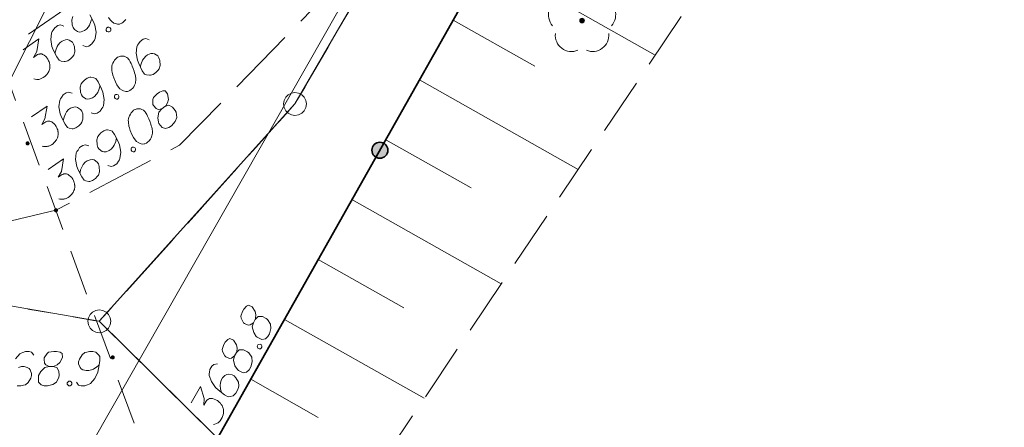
# Model space of a CAD drawing. Header units: metres. Extents: x 5555129 to 5555568, y 5636170 to 5636517.
# Tile 44 of 162: x 5555279 to 5555301, y 5636225 to 5636234. Entities that reach past the tile are written whole.
import ezdxf

# ---------------------------------------------------------------- set-up
doc = ezdxf.new("R2010")
doc.units = ezdxf.units.M
doc.header["$MEASUREMENT"] = 0
for name, pattern in [('L_0_04', [1.5, 1, -0.5]), ('L_0_05', [1.75, 1.25, -0.5]), ('L_0_06', [2, 1.5, -0.5]), ('PRZER1-1', [2, 1, -1]), ('PRZER3-1', [4, 3, -1])]:
    doc.linetypes.add(name, pattern=pattern)
for name, color, linetype, lineweight in [('#digitalizacja', 7, 'Continuous', 18), ('#przekroje', 7, 'L_0_04', 18), ('#skartowane', 7, 'Continuous', 18), ('#zmodyfikowane', 7, 'Continuous', 18)]:
    doc.layers.add(name, color=color, linetype=linetype, lineweight=lineweight)
for name, color, linetype, lineweight, true_color in [('GEPPGD', 7, 'Continuous', 18, 0x008000), ('GESDZI', 7, 'Continuous', 18, 0x0a0909), ('GESKKL', 7, 'PRZER3-1', 18, 0x008000), ('GESUZY', 7, 'PRZER1-1', 18, 0x008000)]:
    doc.layers.add(name, color=color, linetype=linetype, lineweight=lineweight, true_color=true_color)

# ---------------------------------------------------------------- blocks, each defined once
blk = doc.blocks.new('EPPGS')
at = {"color": 0, "flags": 128}
blk.add_lwpolyline([(0.5, 0), (0.475528, -0.154508), (0.404508, -0.293893), (0.293893, -0.404508), (0.154508, -0.475528), (0, -0.5), (-0.154508, -0.475528), (-0.293893, -0.404508), (-0.404508, -0.293893), (-0.475528, -0.154508), (-0.5, 0), (-0.475528, 0.154508), (-0.404508, 0.293893), (-0.293893, 0.404508), (-0.154508, 0.475528), (0, 0.5), (0.154508, 0.475528), (0.293893, 0.404508), (0.404508, 0.293893), (0.475528, 0.154508), (0.5, 0)], close=True, dxfattribs=at)
blk = doc.blocks.new('OBOP02_01')
at = {"linetype": 'Continuous', "lineweight": 18}
blk.add_hatch(color=0, dxfattribs=at).paths.add_polyline_path([(0, -0.1, 1), (0, 0.1, 1)])
at = {"color": 0, "linetype": 'Continuous', "lineweight": 18}
blk.add_circle((0, 0), 0.1, dxfattribs=at)
for centre, radius, start, end in [((0, 0.8), 0.7, 29.8459, 150.1541), ((-0.77, 0.25), 0.7, 101.6336, 222.6627), ((0.77, 0.25), 0.7, 317.3373, 78.3664), ((-0.46, -0.64), 0.71, 174.3693, 292.5572), ((0.46, -0.64), 0.71, 247.4428, 5.6307)]:
    blk.add_arc(centre, radius, start, end, dxfattribs=at)

msp = doc.modelspace()

# ---------------------------------------------------------------- hatches: boundary and pattern name
at = {"layer": '#skartowane', "linetype": 'Continuous', "lineweight": 18}
h = msp.add_hatch(color=7, dxfattribs=at)
edge = h.paths.add_edge_path()
edge.add_arc((5555279.21, 5636231.45), 0.045, 0, 360)
at = {"layer": '#skartowane', "linetype": 'Continuous', "lineweight": 35}
h = msp.add_hatch(color=7, dxfattribs=at)
edge = h.paths.add_edge_path()
edge.add_arc((5555286.904, 5636231.301), 0.175, 0, 360)
at = {"layer": '#skartowane', "linetype": 'Continuous', "lineweight": 18}
h = msp.add_hatch(color=7, dxfattribs=at)
edge = h.paths.add_edge_path()
edge.add_arc((5555279.83, 5636229.99), 0.045, 0, 360)
at = {"layer": '#zmodyfikowane', "linetype": 'Continuous', "lineweight": 18}
h = msp.add_hatch(color=7, dxfattribs=at)
edge = h.paths.add_edge_path()
edge.add_arc((5555281.07, 5636226.78), 0.045, 0, 360)

# ---------------------------------------------------------------- linework, layer by layer
at = {"layer": '#digitalizacja', "color": 5, "linetype": 'Continuous', "lineweight": 18, "flags": 128}
msp.add_lwpolyline([(5555295.748, 5636253.835), (5555291.221, 5636243.514), (5555282.539, 5636228.279), (5555280.252, 5636224.266)], dxfattribs=at)
at = {"layer": '#digitalizacja', "color": 1, "linetype": 'Continuous', "lineweight": 18, "flags": 128}
msp.add_lwpolyline([(5555274.911, 5636223.013), (5555277.429, 5636230.059), (5555280.471, 5636236.094), (5555284.639, 5636239.754)], dxfattribs=at)
at = {"layer": '#przekroje', "color": 7, "lineweight": 18, "flags": 128}
msp.add_lwpolyline([(5555277.57, 5636236.14), (5555281.837, 5636224.524)], dxfattribs=at)
at = {"layer": '#skartowane', "color": 7, "linetype": 'Continuous', "lineweight": 18}
for p, q in [((5555292.918, 5636233.376), (5555289.243, 5636235.449)), ((5555290.292, 5636233.135), (5555288.506, 5636234.142)), ((5555291.237, 5636230.88), (5555287.769, 5636232.836)), ((5555288.898, 5636230.477), (5555287.032, 5636231.529)), ((5555289.555, 5636228.384), (5555286.295, 5636230.223)), ((5555287.427, 5636227.862), (5555285.559, 5636228.916)), ((5555287.874, 5636225.888), (5555284.822, 5636227.609)), ((5555285.559, 5636225.472), (5555284.085, 5636226.303))]:
    msp.add_line(p, q, dxfattribs=at)
at = {"layer": '#skartowane', "color": 7, "linetype": 'L_0_06', "lineweight": 18, "flags": 128}
msp.add_lwpolyline([(5555319.91, 5636279.38), (5555323.03, 5636275.28), (5555329.28, 5636268.46), (5555334.03, 5636263.4), (5555345.03, 5636252.49), (5555346.54, 5636251.45), (5555345.73, 5636247.93), (5555332.42, 5636261.49), (5555327.2, 5636266.8), (5555317.86, 5636277.41), (5555315.42, 5636280.01), (5555313.35, 5636281.16), (5555310.91, 5636281.48), (5555308.55, 5636280.93), (5555307.33, 5636278.49), (5555300.21, 5636263.98), (5555298.84, 5636260.31), (5555299.74, 5636259.03), (5555298.26, 5636255.27), (5555297.04, 5636255.1), (5555292.88, 5636247), (5555292.08, 5636246.05), (5555288.59, 5636239.37), (5555285.9, 5636234.86), (5555282.53, 5636231.41), (5555279.83, 5636229.99), (5555275.41, 5636228.95), (5555271.53, 5636229.31), (5555268.13, 5636230.4), (5555264.62, 5636232.17), (5555253.07, 5636239.68), (5555243.27, 5636245.93), (5555229.11, 5636254.41), (5555220.5, 5636258.77), (5555213.45, 5636261.65), (5555208.14, 5636263.06), (5555202.51, 5636263.31), (5555198.72, 5636262.51), (5555193.02, 5636260.05), (5555189.79, 5636257.33), (5555186.81, 5636252.47), (5555184.72, 5636245.33), (5555179.71, 5636245.97), (5555181.09, 5636251.46), (5555182.84, 5636255.67), (5555185.21, 5636259.68), (5555188.88, 5636264.05), (5555188.73, 5636266.82), (5555186.51, 5636270.36), (5555177.24, 5636279.14), (5555172.12, 5636284.35), (5555168.67, 5636288.73), (5555165.68, 5636293.64), (5555163.11, 5636298.61), (5555159.69, 5636305.28), (5555154.96, 5636314.88), (5555157.25, 5636316.15), (5555161.87, 5636306.69), (5555165.41, 5636299.79), (5555167.81, 5636295.12), (5555170.82, 5636290.32), (5555174.09, 5636286.04), (5555178.95, 5636281.15), (5555193.27, 5636269.09), (5555198.74, 5636266.34), (5555202.91, 5636266.53), (5555208.67, 5636266.05), (5555214.33, 5636264.32), (5555221.74, 5636261.36), (5555230.37, 5636257.02), (5555244.89, 5636248.46), (5555254.7, 5636242.22), (5555266.71, 5636234.85), (5555271.59, 5636232.9), (5555275.32, 5636232.51), (5555278.58, 5636233.38), (5555282.52, 5636236.11), (5555285.35, 5636239.7), (5555289.44, 5636247.37), (5555294.78, 5636258.52), (5555297.61, 5636265.12), (5555304.52, 5636279.57), (5555309.3, 5636287.58), (5555310.96, 5636291.13)], dxfattribs=at)
at = {"layer": '#skartowane', "color": 7, "linetype": 'L_0_05', "lineweight": 18}
for points in [[(5555281.84, 5636224.52), (5555283.35, 5636225), (5555292.43, 5636241.1)], [(5555292.43, 5636241.1), (5555294.81, 5636240.05), (5555295.44, 5636237.12), (5555285.76, 5636222.75)]]:
    msp.add_lwpolyline(points, dxfattribs=at)
at = {"layer": '#skartowane', "color": 7, "linetype": 'Continuous', "lineweight": 35, "flags": 128}
msp.add_lwpolyline([(5555294.81, 5636240.05), (5555292.43, 5636241.1), (5555283.35, 5636225), (5555293.93, 5636215.77)], dxfattribs=at)
at = {"layer": '#skartowane', "color": 7, "linetype": 'Continuous', "lineweight": 18, "flags": 128}
for points in [[(5555280.202, 5636234.219), (5555280.18, 5636234.146), (5555280.186, 5636234.035), (5555280.205, 5636233.976), (5555280.232, 5636233.937), (5555280.3, 5636233.891), (5555280.336, 5636233.88), (5555280.383, 5636233.884), (5555280.452, 5636233.91), (5555280.495, 5636233.941), (5555280.539, 5636233.992), (5555280.563, 5636234.03), (5555280.594, 5636234.109), (5555280.606, 5636234.154)], [(5555280.418, 5636233.585), (5555280.494, 5636233.559), (5555280.548, 5636233.575), (5555280.616, 5636233.622), (5555280.651, 5636233.675), (5555280.673, 5636233.705), (5555280.687, 5636233.736), (5555280.705, 5636233.877), (5555280.677, 5636234.031), (5555280.648, 5636234.104), (5555280.57, 5636234.258)], [(5555280.979, 5636234.197), (5555281.016, 5636234.143), (5555281.048, 5636234.108), (5555281.097, 5636234.077), (5555281.129, 5636234.063), (5555281.173, 5636234.051), (5555281.216, 5636234.052), (5555281.234, 5636234.057), (5555281.266, 5636234.072), (5555281.29, 5636234.089), (5555281.326, 5636234.121), (5555281.353, 5636234.154)], [(5555280.003, 5636234.009), (5555279.927, 5636234.035), (5555279.873, 5636234.02), (5555279.805, 5636233.972), (5555279.77, 5636233.919), (5555279.748, 5636233.89), (5555279.734, 5636233.858), (5555279.716, 5636233.717), (5555279.744, 5636233.563), (5555279.773, 5636233.49), (5555279.851, 5636233.336), (5555279.901, 5636233.263), (5555279.941, 5636233.248), (5555280.007, 5636233.236), (5555280.028, 5636233.236), (5555280.087, 5636233.255), (5555280.15, 5636233.299), (5555280.192, 5636233.342), (5555280.219, 5636233.375), (5555280.241, 5636233.448), (5555280.235, 5636233.559), (5555280.216, 5636233.618), (5555280.189, 5636233.657), (5555280.121, 5636233.703), (5555280.085, 5636233.714), (5555280.038, 5636233.71), (5555279.969, 5636233.684), (5555279.926, 5636233.654), (5555279.882, 5636233.602), (5555279.858, 5636233.564), (5555279.827, 5636233.485), (5555279.815, 5636233.44), (5555279.81, 5636233.416)], [(5555280.937, 5636233.966), (5555280.961, 5636233.983), (5555280.983, 5636233.984), (5555281.011, 5636233.974), (5555281.028, 5636233.95), (5555281.026, 5636233.921), (5555281.019, 5636233.901), (5555280.994, 5636233.884), (5555280.973, 5636233.884), (5555280.945, 5636233.893), (5555280.928, 5636233.917), (5555280.929, 5636233.947), (5555280.937, 5636233.966)], [(5555279.116, 5636233.495), (5555279.456, 5636233.73), (5555279.41, 5636233.454), (5555279.34, 5636233.327), (5555279.427, 5636233.387), (5555279.45, 5636233.396), (5555279.463, 5636233.398), (5555279.476, 5636233.4), (5555279.489, 5636233.402), (5555279.519, 5636233.401), (5555279.539, 5636233.393), (5555279.559, 5636233.385), (5555279.574, 5636233.374), (5555279.607, 5636233.346), (5555279.632, 5636233.321), (5555279.642, 5636233.306), (5555279.655, 5636233.287), (5555279.671, 5636233.254), (5555279.679, 5636233.231), (5555279.688, 5636233.209), (5555279.693, 5636233.191), (5555279.695, 5636233.178), (5555279.697, 5636233.165), (5555279.699, 5636233.151), (5555279.699, 5636233.13), (5555279.698, 5636233.101), (5555279.694, 5636233.076), (5555279.691, 5636233.06), (5555279.683, 5636233.04), (5555279.675, 5636233.02), (5555279.662, 5636232.997), (5555279.656, 5636232.985), (5555279.629, 5636232.952), (5555279.603, 5636232.927), (5555279.587, 5636232.909), (5555279.553, 5636232.885), (5555279.511, 5636232.863), (5555279.493, 5636232.858), (5555279.475, 5636232.853), (5555279.457, 5636232.847), (5555279.436, 5636232.847), (5555279.414, 5636232.847), (5555279.377, 5636232.849), (5555279.349, 5636232.858)], [(5555281.867, 5636233.71), (5555281.791, 5636233.736), (5555281.737, 5636233.721), (5555281.669, 5636233.674), (5555281.634, 5636233.62), (5555281.612, 5636233.591), (5555281.598, 5636233.559), (5555281.581, 5636233.418), (5555281.608, 5636233.265), (5555281.637, 5636233.191), (5555281.715, 5636233.037), (5555281.766, 5636232.964), (5555281.805, 5636232.949), (5555281.871, 5636232.937), (5555281.892, 5636232.937), (5555281.951, 5636232.956), (5555282.014, 5636233), (5555282.056, 5636233.043), (5555282.083, 5636233.076), (5555282.105, 5636233.149), (5555282.099, 5636233.26), (5555282.08, 5636233.319), (5555282.053, 5636233.358), (5555281.985, 5636233.404), (5555281.949, 5636233.415), (5555281.902, 5636233.411), (5555281.833, 5636233.385), (5555281.79, 5636233.355), (5555281.746, 5636233.303), (5555281.723, 5636233.265), (5555281.691, 5636233.186), (5555281.679, 5636233.141), (5555281.674, 5636233.117)], [(5555281.174, 5636233.33), (5555281.165, 5636233.324), (5555281.139, 5636233.299), (5555281.123, 5636233.28), (5555281.112, 5636233.265), (5555281.094, 5636233.239), (5555281.075, 5636233.204), (5555281.061, 5636233.173), (5555281.05, 5636233.137), (5555281.049, 5636233.107), (5555281.051, 5636233.073), (5555281.053, 5636233.038), (5555281.059, 5636232.999), (5555281.063, 5636232.973), (5555281.073, 5636232.937), (5555281.092, 5636232.879), (5555281.128, 5636232.796), (5555281.159, 5636232.731), (5555281.196, 5636232.677), (5555281.228, 5636232.642), (5555281.277, 5636232.612), (5555281.309, 5636232.597), (5555281.353, 5636232.585), (5555281.396, 5636232.586), (5555281.414, 5636232.591), (5555281.446, 5636232.606), (5555281.47, 5636232.623), (5555281.506, 5636232.655), (5555281.533, 5636232.688), (5555281.547, 5636232.72), (5555281.564, 5636232.767), (5555281.569, 5636232.792), (5555281.575, 5636232.825), (5555281.576, 5636232.854), (5555281.576, 5636232.876), (5555281.568, 5636232.907), (5555281.567, 5636232.92), (5555281.559, 5636232.951), (5555281.549, 5636232.987), (5555281.539, 5636233.023), (5555281.53, 5636233.045), (5555281.525, 5636233.063), (5555281.516, 5636233.086), (5555281.495, 5636233.136), (5555281.484, 5636233.164), (5555281.472, 5636233.192), (5555281.453, 5636233.229), (5555281.427, 5636233.276), (5555281.417, 5636233.291), (5555281.399, 5636233.307), (5555281.381, 5636233.323), (5555281.346, 5636233.342), (5555281.318, 5636233.351), (5555281.293, 5636233.356), (5555281.264, 5636233.357), (5555281.238, 5636233.353), (5555281.22, 5636233.348), (5555281.202, 5636233.342), (5555281.174, 5636233.33)], [(5555280.598, 5636232.119), (5555280.674, 5636232.093), (5555280.728, 5636232.109), (5555280.796, 5636232.156), (5555280.831, 5636232.209), (5555280.853, 5636232.239), (5555280.867, 5636232.27), (5555280.884, 5636232.411), (5555280.857, 5636232.565), (5555280.828, 5636232.638), (5555280.75, 5636232.792), (5555280.699, 5636232.865), (5555280.66, 5636232.881), (5555280.594, 5636232.893), (5555280.573, 5636232.892), (5555280.514, 5636232.873), (5555280.451, 5636232.829), (5555280.409, 5636232.786), (5555280.382, 5636232.753), (5555280.36, 5636232.68), (5555280.366, 5636232.569), (5555280.385, 5636232.51), (5555280.412, 5636232.472), (5555280.48, 5636232.425), (5555280.516, 5636232.415), (5555280.563, 5636232.419), (5555280.632, 5636232.444), (5555280.675, 5636232.475), (5555280.719, 5636232.526), (5555280.743, 5636232.564), (5555280.774, 5636232.644), (5555280.786, 5636232.688), (5555280.791, 5636232.713)], [(5555280.183, 5636232.543), (5555280.107, 5636232.569), (5555280.053, 5636232.554), (5555279.985, 5636232.507), (5555279.95, 5636232.454), (5555279.928, 5636232.424), (5555279.913, 5636232.392), (5555279.896, 5636232.251), (5555279.924, 5636232.098), (5555279.953, 5636232.024), (5555280.031, 5636231.87), (5555280.081, 5636231.797), (5555280.121, 5636231.782), (5555280.187, 5636231.77), (5555280.208, 5636231.77), (5555280.267, 5636231.789), (5555280.33, 5636231.833), (5555280.372, 5636231.876), (5555280.399, 5636231.91), (5555280.42, 5636231.982), (5555280.415, 5636232.093), (5555280.396, 5636232.152), (5555280.369, 5636232.191), (5555280.301, 5636232.237), (5555280.265, 5636232.248), (5555280.218, 5636232.244), (5555280.149, 5636232.218), (5555280.106, 5636232.188), (5555280.062, 5636232.136), (5555280.038, 5636232.098), (5555280.007, 5636232.019), (5555279.995, 5636231.974), (5555279.99, 5636231.95)], [(5555282.143, 5636232.207), (5555282.211, 5636232.254), (5555282.227, 5636232.272), (5555282.269, 5636232.337), (5555282.286, 5636232.406), (5555282.27, 5636232.532), (5555282.218, 5636232.596), (5555282.168, 5636232.597), (5555282.089, 5636232.565), (5555282.041, 5636232.531), (5555281.959, 5636232.452), (5555281.946, 5636232.408), (5555281.948, 5636232.302), (5555281.96, 5636232.274), (5555282.021, 5636232.208), (5555282.06, 5636232.192), (5555282.143, 5636232.207), (5555282.079, 5636232.134), (5555282.057, 5636232.01), (5555282.068, 5636231.911), (5555282.08, 5636231.883), (5555282.149, 5636231.794), (5555282.226, 5636231.776), (5555282.298, 5636231.797), (5555282.356, 5636231.837), (5555282.432, 5636231.925), (5555282.47, 5636232.016), (5555282.453, 5636232.134), (5555282.437, 5636232.166), (5555282.379, 5636232.241), (5555282.293, 5636232.282), (5555282.211, 5636232.254)], [(5555281.117, 5636232.501), (5555281.141, 5636232.517), (5555281.163, 5636232.518), (5555281.191, 5636232.508), (5555281.207, 5636232.484), (5555281.206, 5636232.455), (5555281.199, 5636232.435), (5555281.174, 5636232.418), (5555281.153, 5636232.418), (5555281.125, 5636232.427), (5555281.108, 5636232.451), (5555281.109, 5636232.481), (5555281.117, 5636232.501)], [(5555279.296, 5636232.029), (5555279.636, 5636232.264), (5555279.59, 5636231.988), (5555279.52, 5636231.861), (5555279.607, 5636231.921), (5555279.63, 5636231.93), (5555279.643, 5636231.932), (5555279.656, 5636231.934), (5555279.669, 5636231.936), (5555279.699, 5636231.935), (5555279.719, 5636231.927), (5555279.738, 5636231.919), (5555279.753, 5636231.908), (5555279.787, 5636231.881), (5555279.812, 5636231.855), (5555279.822, 5636231.84), (5555279.835, 5636231.821), (5555279.851, 5636231.788), (5555279.859, 5636231.765), (5555279.868, 5636231.743), (5555279.873, 5636231.725), (5555279.875, 5636231.712), (5555279.877, 5636231.699), (5555279.879, 5636231.686), (5555279.879, 5636231.664), (5555279.878, 5636231.635), (5555279.873, 5636231.61), (5555279.87, 5636231.594), (5555279.863, 5636231.574), (5555279.855, 5636231.554), (5555279.842, 5636231.531), (5555279.836, 5636231.519), (5555279.809, 5636231.486), (5555279.783, 5636231.461), (5555279.767, 5636231.443), (5555279.733, 5636231.419), (5555279.691, 5636231.397), (5555279.673, 5636231.392), (5555279.655, 5636231.387), (5555279.637, 5636231.381), (5555279.616, 5636231.381), (5555279.594, 5636231.381), (5555279.557, 5636231.383), (5555279.528, 5636231.393)], [(5555281.536, 5636232.181), (5555281.526, 5636232.175), (5555281.501, 5636232.149), (5555281.485, 5636232.131), (5555281.473, 5636232.116), (5555281.456, 5636232.09), (5555281.437, 5636232.055), (5555281.423, 5636232.024), (5555281.412, 5636231.987), (5555281.411, 5636231.958), (5555281.413, 5636231.923), (5555281.415, 5636231.889), (5555281.421, 5636231.85), (5555281.425, 5636231.824), (5555281.435, 5636231.788), (5555281.454, 5636231.729), (5555281.49, 5636231.646), (5555281.521, 5636231.581), (5555281.558, 5636231.528), (5555281.589, 5636231.493), (5555281.639, 5636231.462), (5555281.67, 5636231.448), (5555281.715, 5636231.436), (5555281.758, 5636231.437), (5555281.775, 5636231.442), (5555281.808, 5636231.457), (5555281.832, 5636231.474), (5555281.868, 5636231.506), (5555281.895, 5636231.539), (5555281.909, 5636231.57), (5555281.926, 5636231.618), (5555281.931, 5636231.643), (5555281.937, 5636231.676), (5555281.938, 5636231.705), (5555281.937, 5636231.727), (5555281.93, 5636231.757), (5555281.928, 5636231.771), (5555281.921, 5636231.802), (5555281.911, 5636231.837), (5555281.9, 5636231.873), (5555281.892, 5636231.896), (5555281.887, 5636231.914), (5555281.878, 5636231.937), (5555281.857, 5636231.987), (5555281.845, 5636232.015), (5555281.833, 5636232.042), (5555281.815, 5636232.08), (5555281.789, 5636232.127), (5555281.779, 5636232.141), (5555281.761, 5636232.157), (5555281.743, 5636232.173), (5555281.708, 5636232.193), (5555281.68, 5636232.202), (5555281.655, 5636232.206), (5555281.626, 5636232.207), (5555281.6, 5636232.204), (5555281.582, 5636232.198), (5555281.564, 5636232.193), (5555281.536, 5636232.181)], [(5555280.96, 5636230.97), (5555281.036, 5636230.944), (5555281.09, 5636230.959), (5555281.158, 5636231.007), (5555281.193, 5636231.06), (5555281.215, 5636231.089), (5555281.229, 5636231.121), (5555281.246, 5636231.262), (5555281.219, 5636231.416), (5555281.19, 5636231.489), (5555281.112, 5636231.643), (5555281.061, 5636231.716), (5555281.022, 5636231.731), (5555280.956, 5636231.743), (5555280.935, 5636231.743), (5555280.876, 5636231.724), (5555280.813, 5636231.68), (5555280.771, 5636231.637), (5555280.744, 5636231.604), (5555280.722, 5636231.531), (5555280.728, 5636231.42), (5555280.747, 5636231.361), (5555280.773, 5636231.322), (5555280.842, 5636231.276), (5555280.878, 5636231.265), (5555280.925, 5636231.269), (5555280.993, 5636231.295), (5555281.037, 5636231.325), (5555281.08, 5636231.377), (5555281.104, 5636231.415), (5555281.136, 5636231.494), (5555281.148, 5636231.539), (5555281.152, 5636231.563)], [(5555280.545, 5636231.394), (5555280.469, 5636231.42), (5555280.415, 5636231.404), (5555280.347, 5636231.357), (5555280.312, 5636231.304), (5555280.29, 5636231.274), (5555280.275, 5636231.243), (5555280.258, 5636231.102), (5555280.286, 5636230.948), (5555280.315, 5636230.875), (5555280.393, 5636230.721), (5555280.443, 5636230.648), (5555280.483, 5636230.632), (5555280.549, 5636230.621), (5555280.57, 5636230.621), (5555280.629, 5636230.64), (5555280.692, 5636230.684), (5555280.733, 5636230.727), (5555280.761, 5636230.76), (5555280.782, 5636230.833), (5555280.777, 5636230.944), (5555280.758, 5636231.003), (5555280.731, 5636231.041), (5555280.663, 5636231.088), (5555280.627, 5636231.099), (5555280.579, 5636231.094), (5555280.511, 5636231.069), (5555280.467, 5636231.038), (5555280.424, 5636230.987), (5555280.4, 5636230.949), (5555280.369, 5636230.87), (5555280.357, 5636230.825), (5555280.352, 5636230.8)], [(5555281.479, 5636231.351), (5555281.503, 5636231.368), (5555281.524, 5636231.369), (5555281.553, 5636231.359), (5555281.569, 5636231.335), (5555281.568, 5636231.305), (5555281.56, 5636231.286), (5555281.536, 5636231.269), (5555281.515, 5636231.268), (5555281.487, 5636231.278), (5555281.47, 5636231.302), (5555281.471, 5636231.332), (5555281.479, 5636231.351)], [(5555279.658, 5636230.88), (5555279.998, 5636231.115), (5555279.952, 5636230.839), (5555279.882, 5636230.712), (5555279.969, 5636230.772), (5555279.992, 5636230.781), (5555280.005, 5636230.783), (5555280.018, 5636230.785), (5555280.031, 5636230.786), (5555280.061, 5636230.785), (5555280.081, 5636230.778), (5555280.1, 5636230.77), (5555280.115, 5636230.759), (5555280.149, 5636230.731), (5555280.174, 5636230.706), (5555280.184, 5636230.691), (5555280.197, 5636230.672), (5555280.213, 5636230.639), (5555280.221, 5636230.616), (5555280.23, 5636230.593), (5555280.235, 5636230.576), (5555280.237, 5636230.563), (5555280.239, 5636230.549), (5555280.241, 5636230.536), (5555280.241, 5636230.515), (5555280.24, 5636230.486), (5555280.235, 5636230.461), (5555280.232, 5636230.445), (5555280.224, 5636230.425), (5555280.217, 5636230.405), (5555280.204, 5636230.382), (5555280.198, 5636230.37), (5555280.17, 5636230.337), (5555280.145, 5636230.312), (5555280.129, 5636230.294), (5555280.095, 5636230.27), (5555280.052, 5636230.248), (5555280.034, 5636230.243), (5555280.017, 5636230.238), (5555279.999, 5636230.232), (5555279.977, 5636230.232), (5555279.956, 5636230.231), (5555279.918, 5636230.234), (5555279.89, 5636230.243)], [(5555284.141, 5636227.538), (5555284.182, 5636227.61), (5555284.189, 5636227.633), (5555284.198, 5636227.709), (5555284.183, 5636227.779), (5555284.114, 5636227.885), (5555284.039, 5636227.921), (5555283.993, 5636227.899), (5555283.937, 5636227.836), (5555283.908, 5636227.785), (5555283.868, 5636227.678), (5555283.876, 5636227.633), (5555283.925, 5636227.538), (5555283.947, 5636227.518), (5555284.03, 5636227.485), (5555284.073, 5636227.488), (5555284.141, 5636227.538), (5555284.116, 5636227.444), (5555284.149, 5636227.323), (5555284.203, 5636227.238), (5555284.226, 5636227.219), (5555284.327, 5636227.169), (5555284.404, 5636227.186), (5555284.46, 5636227.236), (5555284.494, 5636227.298), (5555284.524, 5636227.41), (5555284.518, 5636227.508), (5555284.452, 5636227.607), (5555284.424, 5636227.629), (5555284.338, 5636227.671), (5555284.243, 5636227.67), (5555284.182, 5636227.61)], [(5555283.732, 5636226.812), (5555283.773, 5636226.884), (5555283.78, 5636226.908), (5555283.789, 5636226.984), (5555283.774, 5636227.054), (5555283.705, 5636227.16), (5555283.63, 5636227.196), (5555283.584, 5636227.174), (5555283.528, 5636227.111), (5555283.499, 5636227.059), (5555283.459, 5636226.953), (5555283.467, 5636226.908), (5555283.516, 5636226.813), (5555283.538, 5636226.793), (5555283.621, 5636226.76), (5555283.664, 5636226.763), (5555283.732, 5636226.812), (5555283.707, 5636226.719), (5555283.74, 5636226.598), (5555283.794, 5636226.513), (5555283.817, 5636226.494), (5555283.918, 5636226.444), (5555283.995, 5636226.461), (5555284.051, 5636226.511), (5555284.085, 5636226.573), (5555284.115, 5636226.685), (5555284.109, 5636226.783), (5555284.043, 5636226.882), (5555284.015, 5636226.904), (5555283.929, 5636226.945), (5555283.834, 5636226.945), (5555283.773, 5636226.884)], [(5555284.227, 5636227.028), (5555284.242, 5636227.054), (5555284.261, 5636227.064), (5555284.29, 5636227.068), (5555284.316, 5636227.053), (5555284.327, 5636227.026), (5555284.329, 5636227.005), (5555284.315, 5636226.979), (5555284.296, 5636226.969), (5555284.266, 5636226.966), (5555284.241, 5636226.98), (5555284.229, 5636227.007), (5555284.227, 5636227.028)], [(5555283.356, 5636226.638), (5555283.276, 5636226.629), (5555283.235, 5636226.591), (5555283.194, 5636226.519), (5555283.186, 5636226.456), (5555283.179, 5636226.42), (5555283.18, 5636226.385), (5555283.226, 5636226.251), (5555283.317, 5636226.125), (5555283.376, 5636226.071), (5555283.513, 5636225.967), (5555283.59, 5636225.923), (5555283.633, 5636225.926), (5555283.697, 5636225.944), (5555283.716, 5636225.954), (5555283.761, 5636225.997), (5555283.798, 5636226.064), (5555283.817, 5636226.121), (5555283.827, 5636226.163), (5555283.815, 5636226.237), (5555283.762, 5636226.335), (5555283.719, 5636226.38), (5555283.678, 5636226.403), (5555283.596, 5636226.415), (5555283.559, 5636226.409), (5555283.518, 5636226.384), (5555283.468, 5636226.331), (5555283.442, 5636226.285), (5555283.425, 5636226.22), (5555283.42, 5636226.175), (5555283.427, 5636226.09), (5555283.435, 5636226.045), (5555283.442, 5636226.021)], [(5555282.782, 5636225.789), (5555282.985, 5636226.149), (5555283.065, 5636225.881), (5555283.057, 5636225.736), (5555283.11, 5636225.828), (5555283.126, 5636225.846), (5555283.137, 5636225.853), (5555283.148, 5636225.861), (5555283.159, 5636225.868), (5555283.186, 5636225.88), (5555283.207, 5636225.881), (5555283.229, 5636225.883), (5555283.247, 5636225.88), (5555283.289, 5636225.87), (5555283.323, 5636225.857), (5555283.338, 5636225.849), (5555283.359, 5636225.837), (5555283.387, 5636225.814), (5555283.404, 5636225.798), (5555283.422, 5636225.781), (5555283.434, 5636225.767), (5555283.442, 5636225.756), (5555283.449, 5636225.745), (5555283.457, 5636225.734), (5555283.466, 5636225.715), (5555283.478, 5636225.688), (5555283.485, 5636225.664), (5555283.489, 5636225.648), (5555283.491, 5636225.627), (5555283.492, 5636225.606), (5555283.491, 5636225.579), (5555283.491, 5636225.566), (5555283.48, 5636225.524), (5555283.468, 5636225.49), (5555283.462, 5636225.467), (5555283.441, 5636225.431), (5555283.413, 5636225.393), (5555283.399, 5636225.38), (5555283.385, 5636225.368), (5555283.372, 5636225.355), (5555283.353, 5636225.345), (5555283.334, 5636225.336), (5555283.299, 5636225.322), (5555283.269, 5636225.318)]]:
    msp.add_lwpolyline(points, dxfattribs=at)
at = {"layer": '#skartowane', "color": 7, "linetype": 'Continuous', "lineweight": 35}
msp.add_circle((5555286.904, 5636231.301), 0.175, dxfattribs=at)
at = {"layer": '#skartowane', "color": 96}
msp.add_point((5555291.32, 5636234.13), dxfattribs=at)
at = {"layer": '#zmodyfikowane', "color": 7, "linetype": 'Continuous', "lineweight": 18, "flags": 128}
for points in [[(5555279.346, 5636226.827), (5555279.299, 5636226.892), (5555279.246, 5636226.91), (5555279.163, 5636226.91), (5555279.104, 5636226.886), (5555279.069, 5636226.875), (5555279.039, 5636226.857), (5555278.945, 5636226.75)], [(5555279.683, 5636226.585), (5555279.765, 5636226.585), (5555279.789, 5636226.591), (5555279.86, 5636226.621), (5555279.913, 5636226.668), (5555279.972, 5636226.78), (5555279.966, 5636226.863), (5555279.925, 5636226.892), (5555279.842, 5636226.91), (5555279.783, 5636226.91), (5555279.671, 5636226.892), (5555279.635, 5636226.863), (5555279.576, 5636226.774), (5555279.57, 5636226.745), (5555279.582, 5636226.656), (5555279.606, 5636226.621), (5555279.683, 5636226.585), (5555279.588, 5636226.562), (5555279.5, 5636226.473), (5555279.452, 5636226.384), (5555279.446, 5636226.355), (5555279.452, 5636226.243), (5555279.505, 5636226.184), (5555279.576, 5636226.16), (5555279.647, 5636226.16), (5555279.759, 5636226.19), (5555279.842, 5636226.243), (5555279.895, 5636226.349), (5555279.901, 5636226.384), (5555279.895, 5636226.479), (5555279.848, 5636226.562), (5555279.765, 5636226.585)], [(5555280.279, 5636226.243), (5555280.326, 5636226.178), (5555280.379, 5636226.16), (5555280.462, 5636226.16), (5555280.521, 5636226.184), (5555280.557, 5636226.195), (5555280.586, 5636226.213), (5555280.681, 5636226.319), (5555280.746, 5636226.461), (5555280.763, 5636226.538), (5555280.787, 5636226.709), (5555280.787, 5636226.798), (5555280.763, 5636226.833), (5555280.716, 5636226.88), (5555280.698, 5636226.892), (5555280.639, 5636226.91), (5555280.562, 5636226.91), (5555280.503, 5636226.898), (5555280.462, 5636226.886), (5555280.403, 5636226.839), (5555280.344, 5636226.745), (5555280.326, 5636226.686), (5555280.326, 5636226.638), (5555280.356, 5636226.562), (5555280.379, 5636226.532), (5555280.421, 5636226.508), (5555280.492, 5636226.491), (5555280.545, 5636226.491), (5555280.61, 5636226.508), (5555280.651, 5636226.526), (5555280.722, 5636226.573), (5555280.757, 5636226.603), (5555280.775, 5636226.621)], [(5555278.986, 5636226.16), (5555279.063, 5636226.16), (5555279.122, 5636226.172), (5555279.163, 5636226.184), (5555279.222, 5636226.231), (5555279.281, 5636226.325), (5555279.299, 5636226.384), (5555279.299, 5636226.432), (5555279.269, 5636226.508), (5555279.246, 5636226.538), (5555279.204, 5636226.562), (5555279.134, 5636226.579), (5555279.08, 5636226.579), (5555279.015, 5636226.562)], [(5555280.114, 5636226.26), (5555280.143, 5636226.26), (5555280.161, 5636226.249), (5555280.179, 5636226.225), (5555280.179, 5636226.195), (5555280.161, 5636226.172), (5555280.143, 5636226.16), (5555280.114, 5636226.16), (5555280.096, 5636226.172), (5555280.078, 5636226.195), (5555280.078, 5636226.225), (5555280.096, 5636226.249), (5555280.114, 5636226.26)]]:
    msp.add_lwpolyline(points, dxfattribs=at)
at = {"layer": 'GESDZI', "color": 96, "linetype": 'Continuous', "lineweight": 18, "flags": 128}
for points in [[(5555342.54, 5636360.36), (5555325.26, 5636314.3), (5555323.65, 5636312.16), (5555321.55, 5636300.85), (5555316.27, 5636290.41), (5555313.36, 5636286.16), (5555307.64, 5636279.94), (5555302.66, 5636268.89), (5555289.79, 5636240.47), (5555285.05, 5636232.31), (5555280.777, 5636227.568), (5555269.6, 5636229.495)], [(5555184.758, 5636205.86), (5555184.846, 5636238.084), (5555186.351, 5636245.801), (5555237.321, 5636213.996), (5555252.779, 5636239.857), (5555269.6, 5636229.495), (5555280.777, 5636227.568), (5555285.045, 5636223.354), (5555298.924, 5636211.274), (5555290.474, 5636196.617), (5555286.067, 5636191.382)]]:
    msp.add_lwpolyline(points, dxfattribs=at)
msp.add_lwpolyline([(5555280.777, 5636227.568), (5555285.05, 5636232.31), (5555289.79, 5636240.47), (5555302.66, 5636268.89), (5555307.64, 5636279.94), (5555313.36, 5636286.16), (5555323.464, 5636270.143), (5555330.681, 5636262.484), (5555338.272, 5636254.204), (5555345.595, 5636246.667), (5555341.244, 5636240.506), (5555336.038, 5636234.966), (5555332.099, 5636232.226), (5555322.941, 5636229.367), (5555314.027, 5636226.763), (5555306.629, 5636221.293), (5555300.802, 5636216.239), (5555298.924, 5636211.274), (5555285.045, 5636223.354), (5555280.777, 5636227.568)], close=True, dxfattribs=at)
at = {"layer": 'GESKKL', "color": 96, "linetype": 'PRZER3-1', "lineweight": 18, "ltscale": 0.5, "true_color": 0x008000}
msp.add_lwpolyline([(5555345.595, 5636246.667), (5555338.272, 5636254.204), (5555330.681, 5636262.484), (5555323.464, 5636270.143), (5555308.747, 5636234.156), (5555289.79, 5636240.47), (5555285.05, 5636232.31), (5555280.777, 5636227.568), (5555285.045, 5636223.354), (5555298.924, 5636211.274), (5555300.802, 5636216.239), (5555306.629, 5636221.293), (5555314.027, 5636226.763), (5555322.941, 5636229.367), (5555332.099, 5636232.226), (5555336.038, 5636234.966), (5555341.244, 5636240.506), (5555345.595, 5636246.667)], close=True, dxfattribs=at)
at = {"layer": 'GESUZY', "color": 96, "linetype": 'PRZER1-1', "lineweight": 18, "ltscale": 0.5, "true_color": 0x008000}
for points in [[(5555274.29, 5636228.681), (5555280.777, 5636227.568), (5555285.05, 5636232.31), (5555289.79, 5636240.47), (5555302.66, 5636268.89), (5555307.64, 5636279.94), (5555313.36, 5636286.16), (5555316.27, 5636290.41), (5555321.55, 5636300.85), (5555323.65, 5636312.16), (5555325.26, 5636314.3), (5555342.54, 5636360.36)], [(5555308.747, 5636234.156), (5555289.79, 5636240.47), (5555285.05, 5636232.31), (5555280.777, 5636227.568), (5555285.045, 5636223.354), (5555298.924, 5636211.274), (5555300.802, 5636216.239), (5555306.629, 5636221.293), (5555314.027, 5636226.763), (5555322.941, 5636229.367), (5555332.099, 5636232.226), (5555336.038, 5636234.966), (5555341.244, 5636240.506), (5555345.595, 5636246.667), (5555338.272, 5636254.204), (5555330.681, 5636262.484), (5555323.464, 5636270.143)]]:
    msp.add_lwpolyline(points, dxfattribs=at)

# ---------------------------------------------------------------- block references
at = {"layer": '#skartowane', "color": 96, "linetype": 'Continuous', "xscale": 0.5, "yscale": 0.5, "zscale": 0.5}
msp.add_blockref('OBOP02_01', (5555291.32, 5636234.13), dxfattribs=at)
at = {"layer": 'GEPPGD', "color": 96, "lineweight": 18, "true_color": 0x008000, "xscale": 0.5, "yscale": 0.5, "zscale": 0.5, "rotation": 90}
for p in [(5555285.05, 5636232.31), (5555280.777, 5636227.568)]:
    msp.add_blockref('EPPGS', p, dxfattribs=at)

doc.saveas('drawing.dxf')
